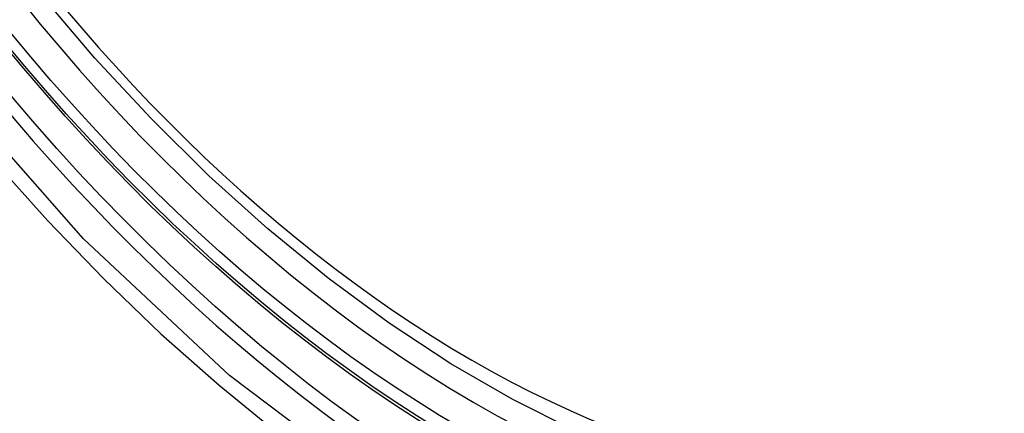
# Model space of a CAD drawing. Header units: inches. Extents: x 584 to 686, y 228 to 319.
# Tile 74 of 114: x 631.2892 to 631.5295, y 269.3079 to 269.4038. Entities that reach past the tile are written whole.
import ezdxf

# ---------------------------------------------------------------- set-up
doc = ezdxf.new("R2010")
doc.units = ezdxf.units.IN
doc.header["$MEASUREMENT"] = 0
doc.layers.add('Visible Edges(ANSI)', color=7, linetype='Continuous', lineweight=25)
doc.layers.add('Visible Tangent Edges(ANSI)', color=7, linetype='Continuous', lineweight=25)

msp = doc.modelspace()

# ---------------------------------------------------------------- linework, layer by layer
at = {"layer": 'Visible Edges(ANSI)', "flags": 128}
msp.add_lwpolyline([(631.56441, 269.30056), (631.55253, 269.29462), (631.53997, 269.29008), (631.52681, 269.28695), (631.51313, 269.28523), (631.49904, 269.28493), (631.48461, 269.28603), (631.4699, 269.28848), (631.45498, 269.29226), (631.43992, 269.29735), (631.42477, 269.30369), (631.40959, 269.31126), (631.39444, 269.32), (631.37938, 269.32988), (631.36448, 269.34085), (631.34979, 269.35285), (631.33538, 269.36584), (631.3213, 269.37975), (631.30761, 269.39451), (631.29438, 269.41007)], dxfattribs=at)
at = {"layer": 'Visible Edges(ANSI)'}
msp.add_ellipse((631.4006, 269.5674), major_axis=(0.15748, -0.27276), ratio=0.57735, start_param=2.363977, end_param=7.060801, dxfattribs=at)
msp.add_ellipse((631.39712, 269.56539), major_axis=(0.15994, -0.27703), ratio=0.57735, dxfattribs=at)
at = {"layer": 'Visible Tangent Edges(ANSI)', "flags": 128}
for points in [[(631.64556, 269.42019), (631.64264, 269.37898), (631.63423, 269.34194), (631.62047, 269.30982), (631.60173, 269.28341), (631.57849, 269.26334), (631.55126, 269.25009), (631.52055, 269.24384), (631.48697, 269.24475), (631.45138, 269.25279), (631.41452, 269.26778), (631.37722, 269.28942), (631.34043, 269.31713), (631.30479, 269.35044), (631.27122, 269.38852), (631.2405, 269.43042)], [(631.24542, 269.41773), (631.25741, 269.40115), (631.26988, 269.38511), (631.28279, 269.36964), (631.2961, 269.35482), (631.30976, 269.34069), (631.32371, 269.32731), (631.33789, 269.31476), (631.35225, 269.30307), (631.36675, 269.29226), (631.38135, 269.28236), (631.39601, 269.2734), (631.4107, 269.26541), (631.42533, 269.25846), (631.43983, 269.25254), (631.45417, 269.24769), (631.4683, 269.2439), (631.48218, 269.24119), (631.49578, 269.23958), (631.50903, 269.23906), (631.5219, 269.23964), (631.5343, 269.24132), (631.54622, 269.24408), (631.55762, 269.2479)]]:
    msp.add_lwpolyline(points, dxfattribs=at)
at = {"layer": 'Visible Tangent Edges(ANSI)'}
for centre, major_axis, start_param, end_param in [((631.39961, 269.56683), (-0.17318, 0.29996), 5.05527, 10.652693), ((631.39956, 269.5668), (0.15059, -0.26083), 4.097754, 6.89782)]:
    msp.add_ellipse(centre, major_axis=major_axis, ratio=0.57735, start_param=start_param, end_param=end_param, dxfattribs=at)
for centre, major_axis in [((631.4002, 269.56717), (-0.17111, 0.29637)), ((631.39723, 269.56545), (0.1627, -0.2818)), ((631.39712, 269.56539), (-0.1621, 0.28076))]:
    msp.add_ellipse(centre, major_axis=major_axis, ratio=0.57735, dxfattribs=at)

doc.saveas('drawing.dxf')
